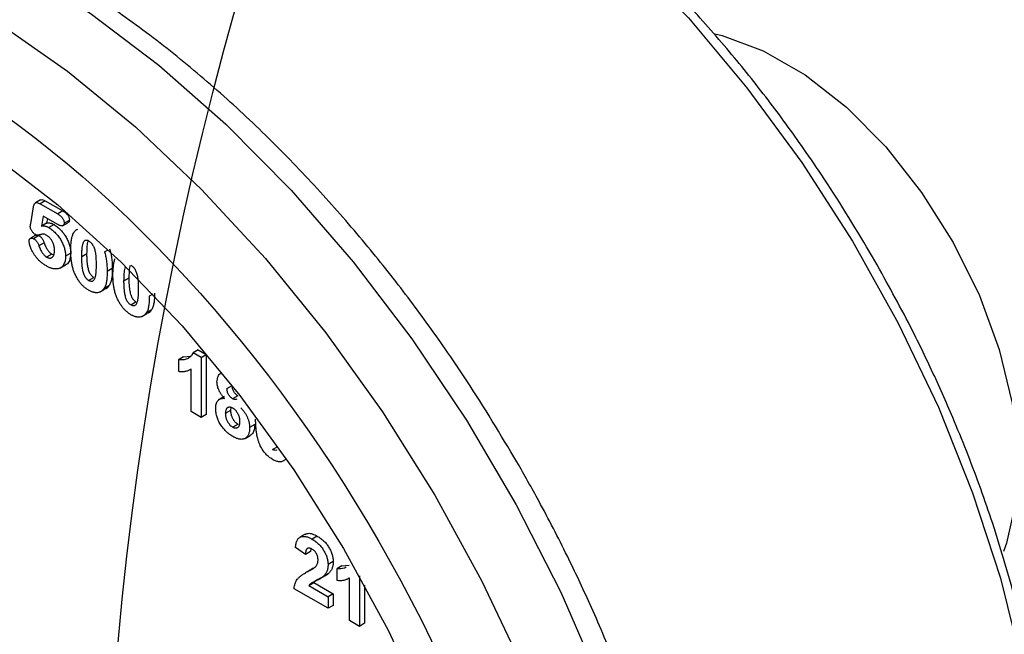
# Model space of a CAD drawing. Header units: inches. Extents: x 5 to 215, y 5 to 165.
# Tile 61 of 74: x 191.021 to 192.362, y 138.09 to 138.927. Entities that reach past the tile are written whole.
import ezdxf

# ---------------------------------------------------------------- set-up
doc = ezdxf.new("R2010")
doc.units = ezdxf.units.IN
doc.header["$LTSCALE"] = 20
doc.header["$MEASUREMENT"] = 0
doc.layers.add('TEXT', color=140, linetype='Continuous', lineweight=25)

msp = doc.modelspace()

# ---------------------------------------------------------------- linework, layer by layer
for p, q in [((191.0363, 138.6489), (191.0401, 138.672)), ((191.0498, 138.6816), (191.0428, 138.6775)), ((191.0561, 138.6803), (191.049, 138.6762)), ((191.049, 138.6762), (191.0731, 138.6623)), ((191.0561, 138.6803), (191.0802, 138.6664)), ((191.0533, 138.6595), (191.0508, 138.6457)), ((191.0734, 138.6478), (191.0533, 138.6595)), ((191.0802, 138.6664), (191.0731, 138.6623)), ((191.0579, 138.6498), (191.0508, 138.6457)), ((191.0591, 138.6561), (191.0579, 138.6498)), ((191.0681, 138.6478), (191.0611, 138.6438)), ((191.0798, 138.6463), (191.0869, 138.6504)), ((191.0819, 138.65), (191.089, 138.6541)), ((191.0432, 138.6333), (191.0361, 138.6292)), ((191.0474, 138.6328), (191.0403, 138.6287)), ((191.0547, 138.6229), (191.0476, 138.6188)), ((191.065, 138.6078), (191.0579, 138.6037)), ((191.065, 138.6078), (191.0677, 138.6067)), ((191.0908, 138.609), (191.0838, 138.6049)), ((191.1059, 138.6043), (191.1129, 138.6084)), ((191.1367, 138.6108), (191.1417, 138.6137)), ((191.0767, 138.5889), (191.0838, 138.5929)), ((191.1474, 138.5879), (191.1403, 138.5838)), ((191.1151, 138.5717), (191.1222, 138.5758)), ((191.1429, 138.5645), (191.1359, 138.5604)), ((191.1633, 138.5711), (191.1704, 138.5752)), ((191.13, 138.5558), (191.1369, 138.5598)), ((191.2024, 138.5533), (191.1978, 138.5506)), ((191.1726, 138.5386), (191.1796, 138.5426)), ((191.1875, 138.5226), (191.1944, 138.5266)), ((191.2004, 138.5313), (191.1933, 138.5273)), ((191.1873, 138.5226), (191.1874, 138.5226)), ((191.2643, 138.4773), (191.2573, 138.4733)), ((191.2682, 138.467), (191.2573, 138.4733)), ((191.2643, 138.4773), (191.2752, 138.471)), ((191.2682, 138.467), (191.2752, 138.471)), ((191.2752, 138.471), (191.2752, 138.3894)), ((191.2444, 138.4679), (191.2373, 138.4638)), ((191.2373, 138.4638), (191.2373, 138.4481)), ((191.2444, 138.4679), (191.2543, 138.4687)), ((191.2682, 138.467), (191.2682, 138.3853)), ((191.2533, 138.4506), (191.2546, 138.4513)), ((191.2546, 138.3932), (191.2546, 138.4513)), ((191.3035, 138.4247), (191.3105, 138.4287)), ((191.2996, 138.4136), (191.2926, 138.4096)), ((191.3182, 138.4148), (191.3112, 138.4107)), ((191.2682, 138.3853), (191.2546, 138.3932)), ((191.2752, 138.3894), (191.2682, 138.3853)), ((191.3017, 138.3911), (191.3088, 138.3952)), ((191.3088, 138.3952), (191.3094, 138.3989)), ((191.3185, 138.376), (191.3114, 138.3719)), ((191.3414, 138.3756), (191.3343, 138.3715)), ((191.3281, 138.3567), (191.3352, 138.3608)), ((191.3656, 138.3416), (191.3727, 138.3457)), ((191.3846, 138.3286), (191.3817, 138.327)), ((191.4099, 138.2263), (191.4028, 138.2222)), ((191.4264, 138.2236), (191.4194, 138.2195)), ((191.4102, 138.1986), (191.3966, 138.208)), ((191.4173, 138.2027), (191.4102, 138.1986)), ((191.4177, 138.2062), (191.4173, 138.2027)), ((191.4481, 138.1889), (191.4411, 138.1848)), ((191.4728, 138.1887), (191.4728, 138.1887)), ((191.4728, 138.1887), (191.4728, 138.1887)), ((191.4172, 138.1777), (191.4101, 138.1736)), ((191.421, 138.1798), (191.4139, 138.1757)), ((191.4172, 138.1777), (191.421, 138.1798)), ((191.4599, 138.1834), (191.4528, 138.1793)), ((191.4528, 138.1793), (191.4528, 138.1636)), ((191.4599, 138.1834), (191.4698, 138.1841)), ((191.4413, 138.1724), (191.4342, 138.1683)), ((191.4688, 138.166), (191.4701, 138.1667)), ((191.4701, 138.1086), (191.4701, 138.1668)), ((191.4837, 138.1696), (191.4837, 138.1008)), ((191.4411, 138.1254), (191.3948, 138.1521)), ((191.4148, 138.1562), (191.4218, 138.1603)), ((191.4148, 138.1562), (191.4411, 138.1411)), ((191.4218, 138.1603), (191.4481, 138.1452)), ((191.4907, 138.1568), (191.4907, 138.1049)), ((191.4481, 138.1452), (191.4411, 138.1411)), ((191.4411, 138.1411), (191.4411, 138.1254)), ((191.4481, 138.1452), (191.4481, 138.1294)), ((191.4481, 138.1294), (191.4411, 138.1254)), ((191.4837, 138.1008), (191.4701, 138.1086)), ((191.4907, 138.1049), (191.4837, 138.1008))]:
    msp.add_line(p, q)
at = {"flags": 128}
for points in [[(191.2448, 139.333), (191.3147, 139.3239), (191.4018, 139.3016), (191.491, 139.267), (191.5812, 139.2206), (191.6714, 139.1628), (191.7605, 139.0945), (191.8476, 139.0163), (191.9315, 138.9293), (192.0113, 138.8343), (192.0861, 138.7326), (192.155, 138.6253), (192.2171, 138.5137), (192.2718, 138.3991), (192.3184, 138.2828), (192.3563, 138.1662), (192.3851, 138.0507), (192.4046, 137.9376), (192.4143, 137.8282), (192.4143, 137.7239), (192.4046, 137.6258), (192.3851, 137.5352), (192.3563, 137.4529), (192.3462, 137.4308)], [(190.2948, 139.0155), (190.3032, 139.0202), (190.3743, 139.0513), (190.4514, 139.0701), (190.5338, 139.0764), (190.6205, 139.0701), (190.7107, 139.0513), (190.8033, 139.0202), (190.8974, 138.9771), (190.9921, 138.9224), (191.0862, 138.8569), (191.1789, 138.781), (191.269, 138.6957), (191.3558, 138.6019), (191.4381, 138.5005), (191.5153, 138.3927), (191.5863, 138.2795), (191.6506, 138.1622), (191.7074, 138.042), (191.7562, 137.9201), (191.7963, 137.798), (191.8274, 137.6768), (191.8491, 137.5579)], [(191.0225, 138.9961), (191.1171, 138.9359), (191.2106, 138.8651), (191.3021, 138.7844), (191.3907, 138.6947), (191.4753, 138.597), (191.5552, 138.4922), (191.6294, 138.3816), (191.6972, 138.2662), (191.7578, 138.1472), (191.8106, 138.0261), (191.8551, 137.9039), (191.8908, 137.7821), (191.9172, 137.6619), (191.9342, 137.5446), (191.9415, 137.4314), (191.939, 137.3236), (191.9269, 137.2222), (191.9052, 137.1284), (191.8741, 137.0431), (191.8339, 136.9673), (191.7852, 136.9017), (191.7284, 136.8471), (191.6853, 136.8164)], [(191.9676, 138.9076), (191.9773, 138.9053), (192.0335, 138.8847), (192.0905, 138.8517), (192.1466, 138.8076), (192.2001, 138.7536), (192.249, 138.6915), (192.292, 138.6234), (192.3276, 138.5513), (192.3546, 138.4777), (192.3722, 138.4049), (192.3799, 138.3352), (192.3773, 138.2709), (192.3646, 138.214), (192.3606, 138.2028)], [(190.8953, 138.8001), (190.9847, 138.7428), (191.0731, 138.6747), (191.1593, 138.5968), (191.2423, 138.51), (191.3211, 138.4152), (191.3947, 138.3138), (191.4623, 138.2068), (191.523, 138.0957), (191.576, 137.9817), (191.6208, 137.8662), (191.6568, 137.7507), (191.6836, 137.6365), (191.7007, 137.5251)]]:
    msp.add_lwpolyline(points, dxfattribs=at)
for points, knots in [([(192.1822, 138.604), (192.1608, 138.6397), (192.1307, 138.6898), (192.0824, 138.7604), (192.0398, 138.8188), (191.9867, 138.8852), (191.9288, 138.951), (191.8663, 139.0153), (191.8001, 139.0762), (191.7312, 139.1326), (191.6602, 139.1834), (191.5879, 139.228), (191.5148, 139.2656), (191.4416, 139.296), (191.3689, 139.3181), (191.3066, 139.3314), (191.2696, 139.3337), (191.2557, 139.3345)], [0, 0, 0, 0, 0.088889, 0.1246, 0.18374, 0.244803, 0.30996, 0.377559, 0.446938, 0.517584, 0.589148, 0.661399, 0.734195, 0.807471, 0.881218, 0.955511, 1, 1, 1, 1]), ([(191.6982, 138.3246), (191.6759, 138.3619), (191.6446, 138.4141), (191.5943, 138.4882), (191.5498, 138.5497), (191.4944, 138.6198), (191.4339, 138.6897), (191.3684, 138.7584), (191.299, 138.824), (191.2264, 138.8852), (191.1513, 138.9411), (191.0745, 138.9908), (190.9965, 139.0337), (190.9179, 139.0693), (190.8391, 139.0969), (190.7608, 139.1163), (190.6833, 139.127), (190.6072, 139.1284), (190.5328, 139.1205), (190.4613, 139.1016), (190.4102, 139.0826), (190.3853, 139.0668), (190.3812, 139.0642)], [0, 0, 0, 0, 0.065031, 0.091322, 0.134859, 0.179863, 0.227931, 0.277851, 0.32914, 0.38142, 0.434436, 0.488014, 0.542036, 0.596432, 0.65115, 0.706173, 0.761519, 0.817247, 0.873493, 0.930505, 0.988689, 1, 1, 1, 1]), ([(190.8953, 138.8654), (191.1259, 138.7323), (191.3472, 138.4987), (191.6734, 137.9337), (191.765, 137.6254), (191.765, 137.0926), (191.6734, 136.8901), (191.3472, 136.7017), (191.1259, 136.7236), (190.8953, 136.8567)], [0, 0, 0, 0, 0.25, 0.25, 0.5, 0.5, 0.75, 0.75, 1, 1, 1, 1]), ([(191.0401, 138.672), (191.0402, 138.6726), (191.0405, 138.6739), (191.0411, 138.6755), (191.0418, 138.6768), (191.0427, 138.6776), (191.0439, 138.6779), (191.0454, 138.6778), (191.0471, 138.6773), (191.0484, 138.6766), (191.049, 138.6762)], [0, 0, 0, 0, 0.146333, 0.27738, 0.39516, 0.502581, 0.60811, 0.723229, 0.851741, 1, 1, 1, 1]), ([(191.0498, 138.6815), (191.0504, 138.6817), (191.0517, 138.6822), (191.054, 138.6814), (191.0555, 138.6806), (191.0561, 138.6803)], [0, 0, 0, 0, 0.318347, 0.726696, 1, 1, 1, 1]), ([(191.0731, 138.6623), (191.0738, 138.6619), (191.0751, 138.6611), (191.0769, 138.6597), (191.0785, 138.6583), (191.0797, 138.6568), (191.0807, 138.6551), (191.0814, 138.6535), (191.0819, 138.6517), (191.0819, 138.6506), (191.0819, 138.65)], [0, 0, 0, 0, 0.168091, 0.315373, 0.4458, 0.560289, 0.667171, 0.770973, 0.88002, 1, 1, 1, 1]), ([(191.0802, 138.6664), (191.0809, 138.666), (191.0822, 138.6652), (191.084, 138.6638), (191.0855, 138.6624), (191.0868, 138.6608), (191.0878, 138.6592), (191.0885, 138.6575), (191.0889, 138.6558), (191.089, 138.6547), (191.089, 138.6541)], [0, 0, 0, 0, 0.168091, 0.315373, 0.4458, 0.560289, 0.667171, 0.770973, 0.88002, 1, 1, 1, 1]), ([(191.0358, 138.6455), (191.0358, 138.6456), (191.0358, 138.646), (191.0359, 138.6467), (191.0361, 138.6477), (191.0362, 138.6485), (191.0363, 138.6489)], [0, 0, 0, 0, 0.105456, 0.305261, 0.603209, 1, 1, 1, 1]), ([(191.0424, 138.6345), (191.0419, 138.6348), (191.0411, 138.6353), (191.0399, 138.6365), (191.0388, 138.6378), (191.0377, 138.6393), (191.0369, 138.6409), (191.0362, 138.6425), (191.0358, 138.6441), (191.0358, 138.645), (191.0358, 138.6455)], [0, 0, 0, 0, 0.127887, 0.252308, 0.378663, 0.510813, 0.642264, 0.763389, 0.88163, 1, 1, 1, 1]), ([(191.0508, 138.6457), (191.0512, 138.6458), (191.052, 138.646), (191.0532, 138.6461), (191.0544, 138.6461), (191.0557, 138.6459), (191.057, 138.6456), (191.0583, 138.6451), (191.0597, 138.6445), (191.0606, 138.644), (191.0611, 138.6438)], [0, 0, 0, 0, 0.127475, 0.252711, 0.376015, 0.499492, 0.621406, 0.746091, 0.871491, 1, 1, 1, 1]), ([(191.0579, 138.6498), (191.0583, 138.6499), (191.059, 138.6501), (191.0602, 138.6502), (191.0615, 138.6502), (191.0627, 138.65), (191.064, 138.6497), (191.0654, 138.6492), (191.0667, 138.6486), (191.0677, 138.6481), (191.0681, 138.6478)], [0, 0, 0, 0, 0.127475, 0.252711, 0.376015, 0.499492, 0.621406, 0.746091, 0.871491, 1, 1, 1, 1]), ([(191.0611, 138.6438), (191.0619, 138.6433), (191.0635, 138.6423), (191.0658, 138.6405), (191.068, 138.6386), (191.0702, 138.6364), (191.0722, 138.6341), (191.0741, 138.6317), (191.0759, 138.6292), (191.0775, 138.6266), (191.0789, 138.6239), (191.0802, 138.6212), (191.0813, 138.6185), (191.0822, 138.6157), (191.0829, 138.6129), (191.0834, 138.6102), (191.0837, 138.6075), (191.0838, 138.6058), (191.0838, 138.6049)], [0, 0, 0, 0, 0.067889, 0.13409, 0.199221, 0.263955, 0.327933, 0.390164, 0.451434, 0.512392, 0.572824, 0.632772, 0.692531, 0.753209, 0.813982, 0.874955, 0.9368, 1, 1, 1, 1]), ([(191.0681, 138.6478), (191.0689, 138.6473), (191.0705, 138.6464), (191.0729, 138.6446), (191.0751, 138.6427), (191.0773, 138.6405), (191.0793, 138.6382), (191.0812, 138.6358), (191.083, 138.6333), (191.0845, 138.6307), (191.086, 138.628), (191.0872, 138.6253), (191.0883, 138.6226), (191.0892, 138.6198), (191.09, 138.617), (191.0905, 138.6143), (191.0908, 138.6116), (191.0908, 138.6099), (191.0908, 138.609)], [0, 0, 0, 0, 0.067889, 0.13409, 0.199221, 0.263955, 0.327933, 0.390164, 0.451434, 0.512392, 0.572824, 0.632772, 0.692531, 0.753209, 0.813982, 0.874955, 0.9368, 1, 1, 1, 1]), ([(191.0819, 138.65), (191.0819, 138.6496), (191.0818, 138.6487), (191.0814, 138.6476), (191.0807, 138.6468), (191.0798, 138.6462), (191.0786, 138.646), (191.0771, 138.6462), (191.0753, 138.6468), (191.0741, 138.6475), (191.0734, 138.6478)], [0, 0, 0, 0, 0.1033306, 0.2048465, 0.3105548, 0.4248628, 0.5475878, 0.6805916, 0.8310049, 1, 1, 1, 1]), ([(191.089, 138.6541), (191.0889, 138.6533), (191.0887, 138.6517), (191.0877, 138.6507), (191.087, 138.6505), (191.0868, 138.6504)], [0, 0, 0, 0, 0.453522, 0.869326, 1, 1, 1, 1]), ([(191.0581, 138.6332), (191.0576, 138.6335), (191.0567, 138.634), (191.0554, 138.6346), (191.0543, 138.635), (191.0534, 138.635), (191.0526, 138.6349), (191.0515, 138.6347), (191.0502, 138.6343), (191.0487, 138.6339), (191.0471, 138.6335), (191.0455, 138.6335), (191.0439, 138.6338), (191.0429, 138.6343), (191.0424, 138.6345)], [0, 0, 0, 0, 0.086737, 0.159769, 0.220386, 0.270169, 0.323976, 0.397867, 0.491054, 0.604243, 0.720109, 0.823393, 0.915132, 1, 1, 1, 1]), ([(191.0432, 138.6332), (191.0437, 138.6334), (191.0446, 138.6339), (191.0462, 138.6334), (191.0471, 138.6329), (191.0474, 138.6328)], [0, 0, 0, 0, 0.386, 0.830491, 1, 1, 1, 1]), ([(191.0474, 138.6328), (191.0478, 138.6325), (191.0486, 138.632), (191.0498, 138.6311), (191.0509, 138.63), (191.0518, 138.6288), (191.0527, 138.6275), (191.0535, 138.6261), (191.0542, 138.6245), (191.0545, 138.6234), (191.0547, 138.6229)], [0, 0, 0, 0, 0.1338271, 0.2593083, 0.3781619, 0.4957497, 0.6137761, 0.7352905, 0.8634964, 1, 1, 1, 1]), ([(191.0687, 138.6125), (191.0687, 138.6133), (191.0687, 138.6148), (191.0684, 138.617), (191.068, 138.6192), (191.0673, 138.6213), (191.0666, 138.6234), (191.0657, 138.6252), (191.0646, 138.627), (191.0635, 138.6285), (191.0622, 138.63), (191.0609, 138.6312), (191.0595, 138.6323), (191.0586, 138.6329), (191.0581, 138.6332)], [0, 0, 0, 0, 0.10652, 0.205004, 0.297598, 0.38562, 0.469326, 0.548348, 0.624134, 0.699046, 0.772912, 0.847495, 0.922495, 1, 1, 1, 1]), ([(191.0908, 138.6115), (191.0909, 138.6128), (191.0909, 138.6153), (191.091, 138.6188), (191.0912, 138.6221), (191.0915, 138.6252), (191.0919, 138.628), (191.0925, 138.6305), (191.0931, 138.6328), (191.0936, 138.6341), (191.0939, 138.6348)], [0, 0, 0, 0, 0.151402, 0.294763, 0.430194, 0.558529, 0.679361, 0.793081, 0.899473, 1, 1, 1, 1]), ([(191.0939, 138.6348), (191.0952, 138.6374), (191.0967, 138.6406), (191.0998, 138.6414), (191.1004, 138.6415)], [0, 0, 0, 0, 0.826566, 1, 1, 1, 1]), ([(191.0342, 138.6255), (191.0342, 138.6259), (191.0343, 138.6267), (191.0346, 138.6276), (191.0352, 138.6285), (191.0359, 138.6291), (191.0368, 138.6295), (191.0379, 138.6296), (191.0391, 138.6294), (191.0399, 138.6289), (191.0403, 138.6287)], [0, 0, 0, 0, 0.113035, 0.226698, 0.346517, 0.477034, 0.609083, 0.736229, 0.86488, 1, 1, 1, 1]), ([(191.0577, 138.5916), (191.0571, 138.592), (191.0557, 138.5928), (191.0537, 138.5941), (191.0519, 138.5955), (191.0501, 138.5969), (191.0484, 138.5983), (191.0468, 138.5999), (191.0454, 138.6015), (191.0436, 138.6036), (191.0416, 138.6063), (191.0395, 138.6095), (191.0377, 138.6127), (191.0364, 138.6157), (191.0355, 138.6186), (191.0348, 138.6211), (191.0343, 138.6235), (191.0342, 138.6248), (191.0342, 138.6255)], [0, 0, 0, 0, 0.063354, 0.124284, 0.182173, 0.237607, 0.290698, 0.34191, 0.391024, 0.439129, 0.529668, 0.613207, 0.690519, 0.763845, 0.832087, 0.893676, 0.949241, 1, 1, 1, 1]), ([(191.0403, 138.6287), (191.0407, 138.6285), (191.0415, 138.6279), (191.0427, 138.627), (191.0438, 138.6259), (191.0448, 138.6248), (191.0456, 138.6234), (191.0464, 138.622), (191.0471, 138.6204), (191.0474, 138.6194), (191.0476, 138.6188)], [0, 0, 0, 0, 0.1338271, 0.2593083, 0.3781619, 0.4957497, 0.6137761, 0.7352905, 0.8634964, 1, 1, 1, 1]), ([(191.0476, 138.6188), (191.0479, 138.6179), (191.0485, 138.6161), (191.0496, 138.6136), (191.0508, 138.6113), (191.0521, 138.6093), (191.0535, 138.6075), (191.0549, 138.606), (191.0564, 138.6047), (191.0574, 138.604), (191.0579, 138.6037)], [0, 0, 0, 0, 0.155746, 0.298256, 0.42986, 0.552972, 0.66967, 0.781683, 0.890239, 1, 1, 1, 1]), ([(191.0547, 138.6229), (191.055, 138.622), (191.0556, 138.6202), (191.0567, 138.6177), (191.0579, 138.6154), (191.0592, 138.6133), (191.0606, 138.6116), (191.062, 138.61), (191.0635, 138.6088), (191.0645, 138.6081), (191.065, 138.6078)], [0, 0, 0, 0, 0.155746, 0.298256, 0.42986, 0.552972, 0.66967, 0.781683, 0.890239, 1, 1, 1, 1]), ([(191.1059, 138.6043), (191.1059, 138.6055), (191.1059, 138.6076), (191.106, 138.6108), (191.1062, 138.6136), (191.1064, 138.6162), (191.1067, 138.6184), (191.1071, 138.6204), (191.1075, 138.6221), (191.108, 138.6235), (191.1086, 138.6247), (191.1093, 138.6256), (191.1101, 138.6263), (191.1109, 138.6267), (191.1118, 138.6269), (191.1128, 138.6268), (191.1139, 138.6265), (191.1147, 138.6261), (191.115, 138.6259)], [0, 0, 0, 0, 0.108151, 0.208808, 0.301586, 0.386518, 0.464338, 0.535065, 0.598633, 0.655579, 0.707113, 0.7543, 0.797975, 0.839625, 0.878825, 0.918253, 0.958144, 1, 1, 1, 1]), ([(191.1129, 138.6084), (191.113, 138.6111), (191.1131, 138.6164), (191.1135, 138.6226), (191.1145, 138.6254), (191.1148, 138.626)], [0, 0, 0, 0, 0.433153, 0.866892, 1, 1, 1, 1]), ([(191.115, 138.6259), (191.1157, 138.6255), (191.1168, 138.6247), (191.1185, 138.6232), (191.1199, 138.6215), (191.1212, 138.6195), (191.1222, 138.6173), (191.1231, 138.6148), (191.1238, 138.612), (191.1244, 138.609), (191.1248, 138.6056), (191.1251, 138.6019), (191.1253, 138.5978), (191.1253, 138.595), (191.1253, 138.5935)], [0, 0, 0, 0, 0.065311, 0.125726, 0.182633, 0.240288, 0.301529, 0.369895, 0.446778, 0.533003, 0.630439, 0.740437, 0.863898, 1, 1, 1, 1]), ([(191.0838, 138.6049), (191.0837, 138.6037), (191.0837, 138.6013), (191.0831, 138.598), (191.0821, 138.5951), (191.081, 138.593), (191.08, 138.5915), (191.0791, 138.5905), (191.0781, 138.5897), (191.077, 138.589), (191.0758, 138.5884), (191.0745, 138.5879), (191.0732, 138.5876), (191.0717, 138.5874), (191.0702, 138.5874), (191.0686, 138.5875), (191.0669, 138.5878), (191.0652, 138.5882), (191.0634, 138.5888), (191.0616, 138.5896), (191.0597, 138.5905), (191.0584, 138.5912), (191.0577, 138.5916)], [0, 0, 0, 0, 0.080742, 0.159177, 0.236846, 0.315126, 0.354349, 0.39343, 0.43286, 0.472342, 0.512312, 0.552978, 0.594542, 0.637077, 0.680214, 0.723406, 0.767311, 0.81169, 0.857085, 0.90336, 0.951071, 1, 1, 1, 1]), ([(191.0579, 138.6037), (191.0585, 138.6034), (191.0595, 138.6029), (191.061, 138.6024), (191.0624, 138.6022), (191.0636, 138.6023), (191.0648, 138.6027), (191.0658, 138.6033), (191.0667, 138.6043), (191.0674, 138.6055), (191.068, 138.6069), (191.0684, 138.6086), (191.0687, 138.6104), (191.0687, 138.6118), (191.0687, 138.6125)], [0, 0, 0, 0, 0.083719, 0.163246, 0.240043, 0.316202, 0.393257, 0.470357, 0.550185, 0.633407, 0.720583, 0.80994, 0.902532, 1, 1, 1, 1]), ([(191.0908, 138.609), (191.0905, 138.6054), (191.0898, 138.599), (191.0865, 138.5941), (191.0841, 138.5933), (191.0836, 138.5932)], [0, 0, 0, 0, 0.52027, 0.916121, 1, 1, 1, 1]), ([(191.0936, 138.5889), (191.0934, 138.5898), (191.0929, 138.5916), (191.0923, 138.5943), (191.0919, 138.597), (191.0915, 138.5998), (191.0912, 138.6027), (191.091, 138.6056), (191.0909, 138.6085), (191.0909, 138.6105), (191.0908, 138.6115)], [0, 0, 0, 0, 0.112195, 0.227348, 0.345393, 0.466973, 0.592957, 0.723618, 0.859264, 1, 1, 1, 1]), ([(191.1151, 138.5717), (191.1146, 138.572), (191.1137, 138.5727), (191.1123, 138.574), (191.111, 138.5756), (191.1099, 138.5775), (191.1089, 138.5796), (191.1081, 138.5821), (191.1074, 138.5849), (191.1069, 138.5875), (191.1066, 138.5897), (191.1064, 138.5915), (191.1062, 138.5934), (191.1061, 138.5954), (191.106, 138.5975), (191.1059, 138.5997), (191.1059, 138.602), (191.1059, 138.6035), (191.1059, 138.6043)], [0, 0, 0, 0, 0.053313, 0.104731, 0.156073, 0.210086, 0.269778, 0.338272, 0.416798, 0.506366, 0.555665, 0.608659, 0.665036, 0.724719, 0.788285, 0.855243, 0.925652, 1, 1, 1, 1]), ([(191.1222, 138.5758), (191.1217, 138.5761), (191.1207, 138.5768), (191.1193, 138.5781), (191.1181, 138.5797), (191.1169, 138.5815), (191.116, 138.5837), (191.1151, 138.5862), (191.1144, 138.589), (191.114, 138.5915), (191.1137, 138.5937), (191.1135, 138.5955), (191.1133, 138.5975), (191.1132, 138.5994), (191.1131, 138.6016), (191.113, 138.6037), (191.1129, 138.606), (191.1129, 138.6076), (191.1129, 138.6084)], [0, 0, 0, 0, 0.053313, 0.104731, 0.156073, 0.210086, 0.269778, 0.338272, 0.416798, 0.506366, 0.555665, 0.608659, 0.665036, 0.724719, 0.788285, 0.855243, 0.925652, 1, 1, 1, 1]), ([(191.1367, 138.6108), (191.137, 138.6098), (191.1376, 138.6079), (191.1383, 138.6048), (191.1389, 138.6017), (191.1395, 138.5984), (191.1399, 138.5949), (191.1401, 138.5913), (191.1403, 138.5876), (191.1403, 138.5851), (191.1403, 138.5838)], [0, 0, 0, 0, 0.101241, 0.20777, 0.321731, 0.442053, 0.570072, 0.704905, 0.848794, 1, 1, 1, 1]), ([(191.1438, 138.6149), (191.144, 138.6139), (191.1447, 138.6119), (191.1454, 138.6089), (191.146, 138.6058), (191.1465, 138.6025), (191.1469, 138.599), (191.1472, 138.5954), (191.1474, 138.5917), (191.1474, 138.5892), (191.1474, 138.5879)], [0, 0, 0, 0, 0.101241, 0.20777, 0.321731, 0.442053, 0.570072, 0.704905, 0.848794, 1, 1, 1, 1]), ([(192.3528, 137.4396), (192.3592, 137.4524), (192.3766, 137.4876), (192.3969, 137.5529), (192.4142, 137.634), (192.4236, 137.7206), (192.4253, 137.8116), (192.4196, 137.906), (192.4065, 138.0029), (192.3864, 138.1008), (192.3602, 138.198), (192.3286, 138.2929), (192.2956, 138.3766), (192.2629, 138.4501), (192.2271, 138.5235), (192.1988, 138.5743), (192.1822, 138.604)], [0, 0, 0, 0, 0.0458659, 0.1260963, 0.2062014, 0.2861209, 0.3657867, 0.4451128, 0.5239627, 0.602063, 0.6788308, 0.7528135, 0.8242661, 0.8754013, 0.9270386, 1, 1, 1, 1]), ([(191.1253, 138.5935), (191.1253, 138.5927), (191.1253, 138.5912), (191.1253, 138.5889), (191.1252, 138.5868), (191.1251, 138.5848), (191.125, 138.583), (191.1248, 138.5813), (191.1246, 138.5798), (191.1243, 138.5779), (191.1239, 138.5759), (191.1232, 138.5739), (191.1223, 138.5723), (191.1213, 138.5711), (191.12, 138.5705), (191.1186, 138.5704), (191.1169, 138.5708), (191.1157, 138.5714), (191.1151, 138.5717)], [0, 0, 0, 0, 0.071561, 0.139796, 0.204263, 0.264941, 0.321912, 0.375649, 0.425711, 0.472611, 0.557785, 0.633819, 0.702307, 0.763979, 0.821361, 0.877576, 0.936293, 1, 1, 1, 1]), ([(191.1483, 138.5783), (191.1483, 138.5796), (191.1483, 138.5821), (191.1485, 138.5856), (191.1487, 138.589), (191.149, 138.592), (191.1494, 138.5948), (191.1499, 138.5973), (191.1505, 138.5996), (191.1511, 138.6009), (191.1513, 138.6016)], [0, 0, 0, 0, 0.151402, 0.294763, 0.430194, 0.558529, 0.679361, 0.793081, 0.899473, 1, 1, 1, 1]), ([(191.1633, 138.5711), (191.1634, 138.5738), (191.1635, 138.5792), (191.1639, 138.5858), (191.1651, 138.5889), (191.1655, 138.5899)], [0, 0, 0, 0, 0.4026811, 0.8059068, 1, 1, 1, 1]), ([(191.1704, 138.5752), (191.1705, 138.5779), (191.1706, 138.5833), (191.1709, 138.5894), (191.172, 138.5922), (191.1722, 138.5928)], [0, 0, 0, 0, 0.433153, 0.866892, 1, 1, 1, 1]), ([(191.1725, 138.5927), (191.1731, 138.5923), (191.1743, 138.5916), (191.1759, 138.5901), (191.1774, 138.5884), (191.1786, 138.5864), (191.1797, 138.5841), (191.1806, 138.5816), (191.1813, 138.5789), (191.1818, 138.5758), (191.1823, 138.5724), (191.1825, 138.5687), (191.1827, 138.5646), (191.1828, 138.5618), (191.1828, 138.5603)], [0, 0, 0, 0, 0.065311, 0.125726, 0.182633, 0.240288, 0.301529, 0.369895, 0.446778, 0.533003, 0.630439, 0.740437, 0.863898, 1, 1, 1, 1]), ([(191.1152, 138.5584), (191.1146, 138.5587), (191.1135, 138.5595), (191.1117, 138.5607), (191.11, 138.562), (191.1084, 138.5635), (191.1068, 138.5651), (191.1052, 138.5669), (191.1037, 138.5687), (191.1022, 138.5707), (191.1008, 138.5727), (191.0995, 138.5749), (191.0983, 138.5771), (191.0972, 138.5793), (191.0961, 138.5816), (191.0952, 138.584), (191.0943, 138.5865), (191.0938, 138.5881), (191.0936, 138.5889)], [0, 0, 0, 0, 0.063121, 0.12463, 0.185343, 0.245259, 0.305738, 0.365447, 0.426051, 0.487951, 0.550165, 0.61198, 0.674454, 0.736893, 0.800966, 0.86537, 0.931768, 1, 1, 1, 1]), ([(191.1403, 138.5838), (191.1403, 138.5824), (191.1403, 138.5799), (191.1402, 138.5762), (191.1399, 138.5729), (191.1395, 138.5699), (191.1389, 138.5671), (191.1381, 138.5647), (191.1371, 138.5624), (191.1363, 138.5611), (191.1359, 138.5604)], [0, 0, 0, 0, 0.151187, 0.291824, 0.422168, 0.542443, 0.656961, 0.770467, 0.884742, 1, 1, 1, 1]), ([(191.1474, 138.5879), (191.1474, 138.5865), (191.1474, 138.5839), (191.1472, 138.5803), (191.1469, 138.5769), (191.1465, 138.5739), (191.146, 138.5712), (191.1452, 138.5688), (191.1442, 138.5665), (191.1434, 138.5652), (191.1429, 138.5645)], [0, 0, 0, 0, 0.151187, 0.291824, 0.422168, 0.542443, 0.656961, 0.770467, 0.884742, 1, 1, 1, 1]), ([(191.151, 138.5558), (191.1508, 138.5567), (191.1504, 138.5585), (191.1498, 138.5612), (191.1493, 138.5639), (191.1489, 138.5667), (191.1486, 138.5695), (191.1485, 138.5724), (191.1483, 138.5753), (191.1483, 138.5773), (191.1483, 138.5783)], [0, 0, 0, 0, 0.112195, 0.227348, 0.345393, 0.466973, 0.592957, 0.723618, 0.859264, 1, 1, 1, 1]), ([(191.1429, 138.5645), (191.1413, 138.5622), (191.1397, 138.5599), (191.1369, 138.5598), (191.1369, 138.5598)], [0, 0, 0, 0, 0.991291, 1, 1, 1, 1]), ([(191.1726, 138.5386), (191.1721, 138.5389), (191.1711, 138.5395), (191.1697, 138.5408), (191.1685, 138.5424), (191.1673, 138.5443), (191.1663, 138.5465), (191.1655, 138.5489), (191.1648, 138.5518), (191.1644, 138.5543), (191.1641, 138.5565), (191.1639, 138.5583), (191.1637, 138.5602), (191.1636, 138.5622), (191.1634, 138.5643), (191.1634, 138.5665), (191.1633, 138.5688), (191.1633, 138.5704), (191.1633, 138.5711)], [0, 0, 0, 0, 0.053313, 0.104731, 0.156073, 0.210086, 0.269778, 0.338272, 0.416798, 0.506366, 0.555665, 0.608659, 0.665036, 0.724719, 0.788285, 0.855243, 0.925652, 1, 1, 1, 1]), ([(191.1796, 138.5426), (191.1792, 138.543), (191.1782, 138.5436), (191.1768, 138.5449), (191.1755, 138.5465), (191.1744, 138.5484), (191.1734, 138.5505), (191.1726, 138.553), (191.1719, 138.5558), (191.1714, 138.5584), (191.1711, 138.5606), (191.171, 138.5624), (191.1708, 138.5643), (191.1706, 138.5663), (191.1705, 138.5684), (191.1705, 138.5706), (191.1704, 138.5729), (191.1704, 138.5744), (191.1704, 138.5752)], [0, 0, 0, 0, 0.053313, 0.104731, 0.156073, 0.210086, 0.269778, 0.338272, 0.416798, 0.506366, 0.555665, 0.608659, 0.665036, 0.724719, 0.788285, 0.855243, 0.925652, 1, 1, 1, 1]), ([(191.1359, 138.5604), (191.1353, 138.5597), (191.1342, 138.5583), (191.1322, 138.5568), (191.13, 138.5557), (191.1278, 138.5552), (191.126, 138.555), (191.1246, 138.5551), (191.1232, 138.5553), (191.1217, 138.5556), (191.1201, 138.5561), (191.1185, 138.5567), (191.1169, 138.5575), (191.1158, 138.5581), (191.1152, 138.5584)], [0, 0, 0, 0, 0.12394, 0.245912, 0.367584, 0.491844, 0.55451, 0.616619, 0.678723, 0.740942, 0.804417, 0.868004, 0.933298, 1, 1, 1, 1]), ([(191.1727, 138.5252), (191.1721, 138.5256), (191.1709, 138.5263), (191.1692, 138.5275), (191.1675, 138.5289), (191.1658, 138.5304), (191.1642, 138.532), (191.1626, 138.5337), (191.1611, 138.5355), (191.1597, 138.5375), (191.1583, 138.5396), (191.157, 138.5417), (191.1558, 138.5439), (191.1546, 138.5462), (191.1536, 138.5485), (191.1526, 138.5509), (191.1518, 138.5533), (191.1513, 138.5549), (191.151, 138.5558)], [0, 0, 0, 0, 0.063121, 0.12463, 0.185343, 0.245259, 0.305738, 0.365447, 0.426051, 0.487951, 0.550165, 0.61198, 0.674454, 0.736893, 0.800966, 0.86537, 0.931768, 1, 1, 1, 1]), ([(191.1828, 138.5603), (191.1828, 138.5595), (191.1828, 138.558), (191.1827, 138.5557), (191.1826, 138.5536), (191.1825, 138.5517), (191.1824, 138.5498), (191.1822, 138.5481), (191.182, 138.5466), (191.1818, 138.5448), (191.1813, 138.5427), (191.1806, 138.5407), (191.1798, 138.5391), (191.1787, 138.538), (191.1775, 138.5374), (191.176, 138.5372), (191.1744, 138.5376), (191.1732, 138.5382), (191.1726, 138.5386)], [0, 0, 0, 0, 0.071561, 0.139796, 0.204263, 0.264941, 0.321912, 0.375649, 0.425711, 0.472611, 0.557785, 0.633819, 0.702307, 0.763979, 0.821361, 0.877576, 0.936293, 1, 1, 1, 1]), ([(191.1978, 138.5506), (191.1978, 138.5493), (191.1978, 138.5467), (191.1976, 138.543), (191.1973, 138.5397), (191.1969, 138.5367), (191.1964, 138.534), (191.1956, 138.5315), (191.1946, 138.5292), (191.1937, 138.5279), (191.1933, 138.5273)], [0, 0, 0, 0, 0.151187, 0.291824, 0.422168, 0.542443, 0.656961, 0.770467, 0.884742, 1, 1, 1, 1]), ([(191.2049, 138.5547), (191.2049, 138.5534), (191.2048, 138.5508), (191.2047, 138.5471), (191.2044, 138.5438), (191.204, 138.5408), (191.2034, 138.5381), (191.2026, 138.5356), (191.2017, 138.5333), (191.2008, 138.532), (191.2004, 138.5313)], [0, 0, 0, 0, 0.151187, 0.291824, 0.422168, 0.542443, 0.656961, 0.770467, 0.884742, 1, 1, 1, 1]), ([(191.1933, 138.5273), (191.1928, 138.5265), (191.1917, 138.5251), (191.1897, 138.5236), (191.1874, 138.5225), (191.1853, 138.522), (191.1835, 138.5219), (191.1821, 138.5219), (191.1806, 138.5221), (191.1791, 138.5224), (191.1776, 138.5229), (191.176, 138.5235), (191.1744, 138.5243), (191.1733, 138.5249), (191.1727, 138.5252)], [0, 0, 0, 0, 0.1239403, 0.2459118, 0.3675843, 0.4918438, 0.5545099, 0.6166189, 0.678723, 0.7409419, 0.8044166, 0.8680035, 0.9332981, 1, 1, 1, 1]), ([(191.2004, 138.5313), (191.1988, 138.529), (191.1971, 138.5267), (191.1944, 138.5267), (191.1944, 138.5267)], [0, 0, 0, 0, 0.9912908, 1, 1, 1, 1]), ([(191.2573, 138.4733), (191.2564, 138.4712), (191.2554, 138.4695), (191.2526, 138.4667), (191.251, 138.4658), (191.2474, 138.4644), (191.2455, 138.4639), (191.2426, 138.4635), (191.2416, 138.4635), (191.2395, 138.4635), (191.2384, 138.4637), (191.2373, 138.4638)], [0, 0, 0, 0, 0.25, 0.25, 0.5, 0.5, 0.75, 0.75, 0.875, 0.875, 1, 1, 1, 1]), ([(191.2373, 138.4481), (191.2382, 138.448), (191.2398, 138.4478), (191.2421, 138.4477), (191.2444, 138.4478), (191.2466, 138.4482), (191.2487, 138.4486), (191.2508, 138.4493), (191.2527, 138.4502), (191.2539, 138.4509), (191.2546, 138.4513)], [0, 0, 0, 0, 0.126131, 0.251867, 0.375819, 0.499907, 0.623575, 0.748575, 0.873429, 1, 1, 1, 1]), ([(191.2899, 138.4337), (191.2902, 138.4363), (191.2907, 138.4413), (191.2933, 138.4448), (191.2953, 138.4452), (191.2955, 138.4452)], [0, 0, 0, 0, 0.502139, 0.955776, 1, 1, 1, 1]), ([(191.3001, 138.4112), (191.2997, 138.4117), (191.2988, 138.4126), (191.2976, 138.414), (191.2965, 138.4155), (191.2955, 138.4169), (191.2946, 138.4183), (191.2937, 138.4198), (191.293, 138.4212), (191.2921, 138.4231), (191.2912, 138.4255), (191.2905, 138.4283), (191.29, 138.4311), (191.2899, 138.4328), (191.2899, 138.4337)], [0, 0, 0, 0, 0.074845, 0.146911, 0.216512, 0.282333, 0.34654, 0.409365, 0.470779, 0.530736, 0.648995, 0.764529, 0.880748, 1, 1, 1, 1]), ([(191.3112, 138.4107), (191.3106, 138.4111), (191.3096, 138.4117), (191.308, 138.4131), (191.3067, 138.4147), (191.3055, 138.4164), (191.3046, 138.4184), (191.304, 138.4204), (191.3036, 138.4226), (191.3035, 138.4239), (191.3035, 138.4247)], [0, 0, 0, 0, 0.1308556, 0.250876, 0.3675012, 0.4837852, 0.6023534, 0.7240026, 0.855898, 1, 1, 1, 1]), ([(191.3182, 138.4148), (191.3177, 138.4152), (191.3166, 138.4158), (191.3151, 138.4172), (191.3138, 138.4187), (191.3126, 138.4205), (191.3117, 138.4225), (191.311, 138.4245), (191.3106, 138.4266), (191.3106, 138.428), (191.3106, 138.4287)], [0, 0, 0, 0, 0.1308556, 0.250876, 0.3675012, 0.4837852, 0.6023534, 0.7240026, 0.855898, 1, 1, 1, 1]), ([(191.2881, 138.3975), (191.2881, 138.3986), (191.2882, 138.4007), (191.2888, 138.4035), (191.2897, 138.4059), (191.2907, 138.4077), (191.2918, 138.4089), (191.2926, 138.4097), (191.2936, 138.4103), (191.2947, 138.4108), (191.2959, 138.4111), (191.2972, 138.4113), (191.2986, 138.4114), (191.2996, 138.4113), (191.3001, 138.4112)], [0, 0, 0, 0, 0.1222275, 0.2415824, 0.3604211, 0.4802614, 0.5410819, 0.6019772, 0.6642769, 0.7275557, 0.7918663, 0.8588587, 0.9283231, 1, 1, 1, 1]), ([(191.3167, 138.4101), (191.3163, 138.4099), (191.3154, 138.4093), (191.3135, 138.4096), (191.3119, 138.4103), (191.3112, 138.4107)], [0, 0, 0, 0, 0.258661, 0.6288167, 1, 1, 1, 1]), ([(191.2956, 138.3742), (191.295, 138.3752), (191.2938, 138.377), (191.2923, 138.3799), (191.291, 138.3828), (191.2899, 138.3857), (191.2891, 138.3886), (191.2885, 138.3916), (191.2882, 138.3946), (191.2881, 138.3965), (191.2881, 138.3975)], [0, 0, 0, 0, 0.126169, 0.249064, 0.368685, 0.489031, 0.610185, 0.73553, 0.864231, 1, 1, 1, 1]), ([(191.3017, 138.3911), (191.3017, 138.3919), (191.3018, 138.3934), (191.3023, 138.3953), (191.303, 138.397), (191.3038, 138.3982), (191.3047, 138.3989), (191.3054, 138.3993), (191.3061, 138.3995), (191.307, 138.3996), (191.308, 138.3995), (191.309, 138.3992), (191.3101, 138.3988), (191.3108, 138.3984), (191.3112, 138.3982)], [0, 0, 0, 0, 0.121406, 0.242291, 0.363191, 0.488695, 0.551185, 0.612613, 0.673335, 0.733847, 0.796091, 0.860582, 0.927963, 1, 1, 1, 1]), ([(191.3114, 138.3719), (191.311, 138.3721), (191.3104, 138.3725), (191.3094, 138.3732), (191.3085, 138.374), (191.3076, 138.3749), (191.3067, 138.376), (191.3059, 138.377), (191.3052, 138.3782), (191.3044, 138.3795), (191.3038, 138.3808), (191.3032, 138.3822), (191.3028, 138.3836), (191.3024, 138.385), (191.3021, 138.3865), (191.3019, 138.388), (191.3017, 138.3896), (191.3017, 138.3906), (191.3017, 138.3911)], [0, 0, 0, 0, 0.0593777, 0.1161364, 0.1722939, 0.2278435, 0.2827602, 0.339207, 0.3964955, 0.4565102, 0.5175067, 0.5785588, 0.6419406, 0.7068467, 0.7752119, 0.846332, 0.9208597, 1, 1, 1, 1]), ([(191.3185, 138.376), (191.3181, 138.3762), (191.3175, 138.3765), (191.3165, 138.3773), (191.3155, 138.3781), (191.3146, 138.379), (191.3138, 138.38), (191.313, 138.3811), (191.3122, 138.3823), (191.3115, 138.3836), (191.3109, 138.3849), (191.3103, 138.3863), (191.3098, 138.3877), (191.3094, 138.3891), (191.3091, 138.3906), (191.3089, 138.3921), (191.3088, 138.3937), (191.3088, 138.3947), (191.3088, 138.3952)], [0, 0, 0, 0, 0.0593777, 0.1161364, 0.1722939, 0.2278435, 0.2827602, 0.339207, 0.3964955, 0.4565102, 0.5175067, 0.5785588, 0.6419406, 0.7068467, 0.7752119, 0.846332, 0.9208597, 1, 1, 1, 1]), ([(191.3112, 138.3982), (191.3115, 138.3979), (191.3122, 138.3976), (191.3132, 138.3968), (191.3141, 138.396), (191.315, 138.3951), (191.3158, 138.3941), (191.3166, 138.3931), (191.3174, 138.3919), (191.318, 138.3907), (191.3187, 138.3895), (191.3192, 138.3882), (191.3197, 138.3868), (191.3201, 138.3855), (191.3204, 138.3841), (191.3206, 138.3828), (191.3207, 138.3814), (191.3207, 138.3804), (191.3207, 138.38)], [0, 0, 0, 0, 0.062537, 0.122184, 0.18049, 0.237878, 0.295318, 0.353566, 0.412123, 0.472877, 0.534547, 0.596649, 0.657971, 0.721464, 0.787385, 0.855463, 0.926189, 1, 1, 1, 1]), ([(191.3222, 138.3985), (191.3227, 138.398), (191.3236, 138.397), (191.325, 138.3954), (191.3263, 138.3938), (191.3274, 138.3922), (191.3285, 138.3905), (191.3295, 138.3888), (191.3304, 138.3871), (191.3312, 138.3853), (191.332, 138.3836), (191.3326, 138.3818), (191.3331, 138.3801), (191.3336, 138.3784), (191.3339, 138.3766), (191.3341, 138.3749), (191.3343, 138.3732), (191.3343, 138.372), (191.3343, 138.3715)], [0, 0, 0, 0, 0.069665, 0.136701, 0.201986, 0.265487, 0.327798, 0.389, 0.449413, 0.510371, 0.570399, 0.630715, 0.690004, 0.750294, 0.810528, 0.872287, 0.935378, 1, 1, 1, 1]), ([(191.3207, 138.38), (191.3207, 138.3794), (191.3207, 138.3784), (191.3206, 138.377), (191.3204, 138.3757), (191.3201, 138.3746), (191.3197, 138.3736), (191.3193, 138.3727), (191.3187, 138.372), (191.3181, 138.3715), (191.3174, 138.371), (191.3167, 138.3708), (191.3159, 138.3706), (191.3151, 138.3706), (191.3142, 138.3707), (191.3133, 138.3709), (191.3124, 138.3713), (191.3117, 138.3717), (191.3114, 138.3719)], [0, 0, 0, 0, 0.081576, 0.158442, 0.231684, 0.300396, 0.366327, 0.429862, 0.490988, 0.550852, 0.609114, 0.665833, 0.720387, 0.774531, 0.829331, 0.884993, 0.941105, 1, 1, 1, 1]), ([(191.3414, 138.3756), (191.3411, 138.3722), (191.3406, 138.3664), (191.3377, 138.3619), (191.3355, 138.3612), (191.3351, 138.361)], [0, 0, 0, 0, 0.526886, 0.911013, 1, 1, 1, 1]), ([(191.3656, 138.328), (191.3648, 138.3285), (191.3631, 138.3295), (191.3607, 138.3314), (191.3584, 138.3334), (191.3562, 138.3357), (191.3542, 138.3381), (191.3522, 138.3408), (191.3505, 138.3437), (191.3491, 138.3462), (191.3481, 138.3484), (191.3473, 138.3501), (191.3467, 138.3519), (191.3461, 138.3538), (191.3455, 138.3558), (191.345, 138.3578), (191.3445, 138.36), (191.3441, 138.3622), (191.3437, 138.3645), (191.3434, 138.3669), (191.3431, 138.3693), (191.3429, 138.3719), (191.3427, 138.3745), (191.3426, 138.3772), (191.3425, 138.38), (191.3425, 138.3819), (191.3425, 138.3828)], [0, 0, 0, 0, 0.052409, 0.102698, 0.151428, 0.199593, 0.247225, 0.295496, 0.34477, 0.395913, 0.422466, 0.450208, 0.479008, 0.508969, 0.540574, 0.57368, 0.608385, 0.644555, 0.682462, 0.722219, 0.763823, 0.807353, 0.852522, 0.899675, 0.948823, 1, 1, 1, 1]), ([(191.3116, 138.3592), (191.3108, 138.3597), (191.3093, 138.3606), (191.307, 138.3621), (191.3049, 138.3638), (191.3028, 138.3657), (191.3009, 138.3676), (191.299, 138.3697), (191.2973, 138.3719), (191.2962, 138.3735), (191.2956, 138.3742)], [0, 0, 0, 0, 0.137825, 0.269593, 0.397834, 0.521619, 0.643406, 0.76291, 0.881166, 1, 1, 1, 1]), ([(191.3343, 138.3715), (191.3343, 138.3706), (191.3343, 138.3688), (191.334, 138.3663), (191.3335, 138.3641), (191.3328, 138.3621), (191.332, 138.3604), (191.3309, 138.3589), (191.3296, 138.3577), (191.3281, 138.3567), (191.3265, 138.356), (191.3248, 138.3555), (191.3229, 138.3554), (191.3209, 138.3555), (191.3187, 138.356), (191.3165, 138.3568), (191.3141, 138.3578), (191.3124, 138.3587), (191.3116, 138.3592)], [0, 0, 0, 0, 0.066854, 0.13136, 0.193376, 0.253727, 0.313354, 0.372541, 0.431943, 0.492442, 0.552999, 0.613131, 0.673299, 0.734381, 0.79726, 0.861907, 0.92957, 1, 1, 1, 1]), ([(191.371, 138.341), (191.3709, 138.3409), (191.3704, 138.3403), (191.3686, 138.3404), (191.3668, 138.341), (191.3658, 138.3415), (191.3656, 138.3416)], [0, 0, 0, 0, 0.060188, 0.506161, 0.913744, 1, 1, 1, 1]), ([(191.3817, 138.327), (191.3812, 138.3266), (191.3803, 138.3259), (191.3786, 138.3251), (191.3768, 138.3247), (191.3748, 138.3247), (191.3727, 138.325), (191.3705, 138.3257), (191.3681, 138.3266), (191.3664, 138.3275), (191.3656, 138.328)], [0, 0, 0, 0, 0.123954, 0.244691, 0.363928, 0.483447, 0.606014, 0.731315, 0.862763, 1, 1, 1, 1]), ([(191.6859, 136.8185), (191.6963, 136.8246), (191.7296, 136.8442), (191.7769, 136.8875), (191.8276, 136.9466), (191.8695, 137.0129), (191.9041, 137.0868), (191.9308, 137.1677), (191.9497, 137.2546), (191.9606, 137.3468), (191.9635, 137.4433), (191.9587, 137.5433), (191.9464, 137.6456), (191.9269, 137.7493), (191.9007, 137.8527), (191.869, 137.9534), (191.8343, 138.0462), (191.8001, 138.1266), (191.7653, 138.2003), (191.7322, 138.2647), (191.7082, 138.307), (191.6982, 138.3246)], [0, 0, 0, 0, 0.02848, 0.0911908, 0.1493848, 0.2080385, 0.2670919, 0.3264002, 0.3858023, 0.4451641, 0.5043779, 0.5633413, 0.6219691, 0.6801103, 0.7374668, 0.7933534, 0.8457949, 0.8905741, 0.926741, 0.9694214, 1, 1, 1, 1]), ([(191.3966, 138.208), (191.3967, 138.209), (191.397, 138.211), (191.3975, 138.2136), (191.3982, 138.2159), (191.399, 138.2179), (191.4, 138.2197), (191.4011, 138.221), (191.4025, 138.222), (191.4039, 138.2227), (191.4055, 138.2232), (191.4072, 138.2234), (191.409, 138.2233), (191.4109, 138.223), (191.4129, 138.2225), (191.4149, 138.2218), (191.4171, 138.2208), (191.4186, 138.22), (191.4194, 138.2195)], [0, 0, 0, 0, 0.079436, 0.154013, 0.224141, 0.289934, 0.352732, 0.412726, 0.470303, 0.527169, 0.583502, 0.639948, 0.696585, 0.753727, 0.812707, 0.872963, 0.935035, 1, 1, 1, 1]), ([(191.41, 138.226), (191.4112, 138.2266), (191.414, 138.2279), (191.4198, 138.227), (191.4241, 138.2248), (191.4264, 138.2236)], [0, 0, 0, 0, 0.271244, 0.619954, 1, 1, 1, 1]), ([(191.4194, 138.2195), (191.4202, 138.2191), (191.4218, 138.2181), (191.4241, 138.2165), (191.4263, 138.2147), (191.4284, 138.2128), (191.4303, 138.2108), (191.4321, 138.2086), (191.4338, 138.2064), (191.4353, 138.204), (191.4366, 138.2016), (191.4378, 138.1992), (191.4388, 138.1968), (191.4396, 138.1943), (191.4403, 138.1919), (191.4407, 138.1895), (191.441, 138.1871), (191.441, 138.1856), (191.4411, 138.1848)], [0, 0, 0, 0, 0.075672, 0.147381, 0.216085, 0.281698, 0.34546, 0.407486, 0.468731, 0.529782, 0.590033, 0.648548, 0.705954, 0.763102, 0.820289, 0.878479, 0.938226, 1, 1, 1, 1]), ([(191.4264, 138.2236), (191.4272, 138.2231), (191.4288, 138.2222), (191.4312, 138.2205), (191.4334, 138.2188), (191.4355, 138.2169), (191.4374, 138.2149), (191.4392, 138.2127), (191.4408, 138.2105), (191.4423, 138.2081), (191.4437, 138.2057), (191.4449, 138.2033), (191.4459, 138.2008), (191.4467, 138.1984), (191.4473, 138.196), (191.4478, 138.1936), (191.4481, 138.1912), (191.4481, 138.1897), (191.4481, 138.1889)], [0, 0, 0, 0, 0.075672, 0.147381, 0.216085, 0.281698, 0.34546, 0.407486, 0.468731, 0.529782, 0.590033, 0.648548, 0.705954, 0.763102, 0.820289, 0.878479, 0.938226, 1, 1, 1, 1]), ([(191.4191, 138.2061), (191.4185, 138.2064), (191.4173, 138.2071), (191.4156, 138.2075), (191.4141, 138.2074), (191.413, 138.2069), (191.4123, 138.2063), (191.4118, 138.2057), (191.4114, 138.2049), (191.411, 138.2039), (191.4107, 138.2028), (191.4105, 138.2016), (191.4103, 138.2002), (191.4103, 138.1992), (191.4102, 138.1986)], [0, 0, 0, 0, 0.116899, 0.225824, 0.330086, 0.435451, 0.490307, 0.548244, 0.610767, 0.677675, 0.749189, 0.826859, 0.910112, 1, 1, 1, 1]), ([(191.4275, 138.1905), (191.4274, 138.1914), (191.4274, 138.1929), (191.427, 138.1954), (191.4263, 138.1976), (191.4253, 138.1998), (191.424, 138.2017), (191.4226, 138.2035), (191.4209, 138.205), (191.4197, 138.2057), (191.4191, 138.2061)], [0, 0, 0, 0, 0.14914, 0.282162, 0.404656, 0.52111, 0.634416, 0.748796, 0.868711, 1, 1, 1, 1]), ([(191.4248, 138.1827), (191.4252, 138.1832), (191.426, 138.1843), (191.4268, 138.1862), (191.4273, 138.1882), (191.4274, 138.1898), (191.4275, 138.1905)], [0, 0, 0, 0, 0.272796, 0.526191, 0.766904, 1, 1, 1, 1]), ([(191.4481, 138.1889), (191.4481, 138.188), (191.4481, 138.1863), (191.4477, 138.1838), (191.4472, 138.1816), (191.4465, 138.1795), (191.4456, 138.1776), (191.4443, 138.1757), (191.4429, 138.174), (191.4418, 138.1729), (191.4413, 138.1724)], [0, 0, 0, 0, 0.119176, 0.236427, 0.352664, 0.469086, 0.589463, 0.717601, 0.854189, 1, 1, 1, 1]), ([(191.3948, 138.1521), (191.395, 138.1533), (191.3953, 138.1558), (191.3963, 138.1592), (191.3975, 138.1623), (191.3989, 138.1646), (191.4003, 138.1663), (191.4016, 138.1676), (191.4031, 138.1689), (191.4048, 138.1702), (191.4068, 138.1716), (191.409, 138.173), (191.4114, 138.1744), (191.4131, 138.1753), (191.4139, 138.1757)], [0, 0, 0, 0, 0.096357, 0.192661, 0.289455, 0.388479, 0.441921, 0.501521, 0.567883, 0.640892, 0.720371, 0.806637, 0.900016, 1, 1, 1, 1]), ([(191.4139, 138.1757), (191.4146, 138.1761), (191.416, 138.1768), (191.4179, 138.1778), (191.4195, 138.1788), (191.421, 138.1797), (191.4222, 138.1806), (191.4233, 138.1813), (191.4241, 138.182), (191.4246, 138.1825), (191.4248, 138.1827)], [0, 0, 0, 0, 0.18509, 0.352357, 0.50308, 0.637279, 0.752473, 0.851886, 0.934339, 1, 1, 1, 1]), ([(191.4411, 138.1848), (191.441, 138.1839), (191.441, 138.1822), (191.4407, 138.1798), (191.4402, 138.1775), (191.4394, 138.1754), (191.4385, 138.1735), (191.4373, 138.1717), (191.4359, 138.1699), (191.4348, 138.1688), (191.4342, 138.1683)], [0, 0, 0, 0, 0.119176, 0.236427, 0.352664, 0.469086, 0.589463, 0.717601, 0.854189, 1, 1, 1, 1]), ([(191.4656, 138.1814), (191.4649, 138.1809), (191.4613, 138.1787), (191.4565, 138.179), (191.4528, 138.1793)], [0, 0, 0, 0, 0.221749, 1, 1, 1, 1]), ([(191.4342, 138.1683), (191.434, 138.1681), (191.4335, 138.1677), (191.4327, 138.1671), (191.4318, 138.1665), (191.4308, 138.1659), (191.4296, 138.1652), (191.4284, 138.1645), (191.4269, 138.1639), (191.4255, 138.1631), (191.424, 138.1625), (191.4226, 138.1618), (191.4214, 138.1612), (191.4203, 138.1606), (191.4194, 138.1601), (191.4186, 138.1597), (191.418, 138.1593), (191.4171, 138.1587), (191.4159, 138.1578), (191.4152, 138.1567), (191.4148, 138.1562)], [0, 0, 0, 0, 0.036975, 0.079193, 0.126701, 0.179184, 0.237369, 0.300559, 0.369153, 0.443112, 0.516018, 0.582473, 0.642137, 0.69462, 0.740679, 0.779589, 0.812074, 0.837814, 0.922565, 1, 1, 1, 1]), ([(191.4413, 138.1724), (191.4411, 138.1722), (191.4406, 138.1718), (191.4398, 138.1712), (191.4389, 138.1706), (191.4379, 138.17), (191.4367, 138.1693), (191.4354, 138.1686), (191.434, 138.1679), (191.4325, 138.1672), (191.4311, 138.1665), (191.4297, 138.1659), (191.4284, 138.1653), (191.4274, 138.1647), (191.4265, 138.1642), (191.4257, 138.1638), (191.425, 138.1634), (191.4241, 138.1628), (191.423, 138.1619), (191.4222, 138.1608), (191.4218, 138.1603)], [0, 0, 0, 0, 0.036975, 0.079193, 0.126701, 0.179184, 0.237369, 0.300559, 0.369153, 0.443112, 0.516018, 0.582473, 0.642137, 0.69462, 0.740679, 0.779589, 0.812074, 0.837814, 0.922565, 1, 1, 1, 1]), ([(191.4528, 138.1636), (191.4537, 138.1635), (191.4553, 138.1633), (191.4576, 138.1632), (191.4599, 138.1633), (191.4621, 138.1636), (191.4642, 138.1641), (191.4663, 138.1648), (191.4682, 138.1657), (191.4694, 138.1664), (191.4701, 138.1668)], [0, 0, 0, 0, 0.126131, 0.251867, 0.375819, 0.499907, 0.623575, 0.748575, 0.873429, 1, 1, 1, 1])]:
    msp.add_open_spline(points, degree=3, knots=knots)
at = {"layer": 'TEXT'}
msp.add_circle((195.8097, 137.66), 4.6728, dxfattribs=at)

doc.saveas('drawing.dxf')
